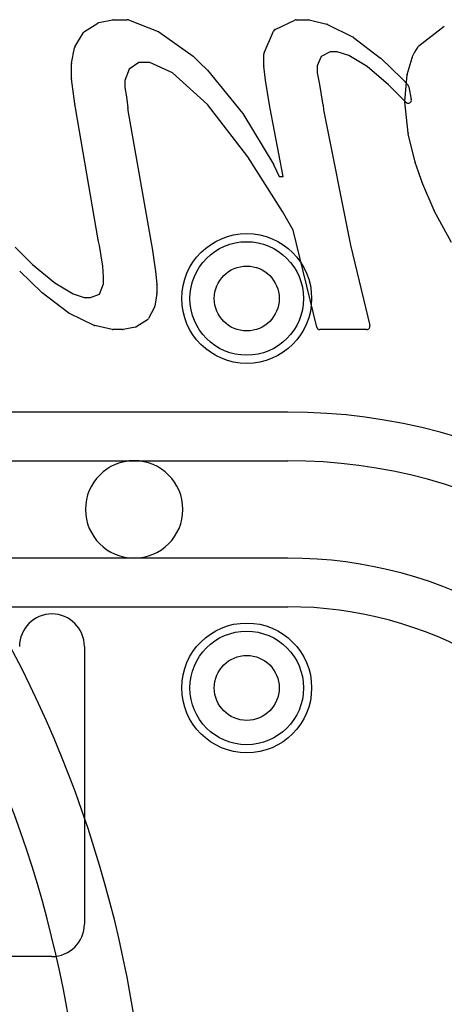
# Model space of a CAD drawing. Extents: x -1.5 to 30.7, y -0.5 to 30.
# Tile 17 of 23: x 20.7 to 22, y 19.3 to 22.4. Entities that reach past the tile are written whole.
import ezdxf

# ---------------------------------------------------------------- set-up
doc = ezdxf.new("R2010")
doc.units = 0
for name, color, linetype in [('Hole', 1, 'CONTINUOUS'), ('L1', 3, 'CONTINUOUS'), ('L2', 3, 'CONTINUOUS'), ('L3', 3, 'CONTINUOUS'), ('L4', 3, 'CONTINUOUS'), ('PartsSilk-B', 221, 'CONTINUOUS'), ('Resist-A', 2, 'CONTINUOUS'), ('Resist-B', 2, 'CONTINUOUS'), ('Silk-B', 140, 'CONTINUOUS')]:
    doc.layers.add(name, color=color, linetype=linetype)

msp = doc.modelspace()

# ---------------------------------------------------------------- linework, layer by layer
at = {"layer": 'Hole'}
for centre in [(21.4, 21.5), (21.4, 20.3)]:
    msp.add_circle(centre, 0.1, dxfattribs=at)
at = {"layer": 'L1'}
for centre in [(21.4, 21.5), (21.4, 20.3)]:
    msp.add_circle(centre, 0.2, dxfattribs=at)
at = {"layer": 'L2'}
for centre in [(21.4, 21.5), (21.4, 20.3)]:
    msp.add_circle(centre, 0.2, dxfattribs=at)
for centre, radius, start, end in [((17.4, 18.69999), 3.70004, 0.00015, 29.41913), ((17.4, 18.7), 3.5, 0, 29.41915)]:
    msp.add_arc(centre, radius, start, end, dxfattribs=at)
at = {"layer": 'L3'}
for centre in [(21.4, 21.5), (21.4, 20.3)]:
    msp.add_circle(centre, 0.2, dxfattribs=at)
at = {"layer": 'L4'}
for p, q in [((21.52664, 21.15004), (20.61379, 21.15004)), ((20.59349, 21), (21.05331, 21)), ((21.05331, 21), (21.52664, 21)), ((21.05331, 20.7), (20.59349, 20.7)), ((21.52664, 20.7), (21.05331, 20.7)), ((20.61379, 20.54996), (21.52664, 20.54996))]:
    msp.add_line(p, q, dxfattribs=at)
for centre in [(21.4, 21.5), (21.4, 20.3)]:
    msp.add_circle(centre, 0.2, dxfattribs=at)
for centre, radius, start, end in [((21.52664, 19.34999), 1.80005, 30.00028, 90), ((21.05331, 20.85), 0.15, 90, -90), ((21.05331, 20.85), 0.15, -90, 90), ((21.52664, 19.35), 1.65, 30.00003, 90), ((21.52664, 19.35), 1.35, 29.99996, 90), ((21.52664, 19.35), 1.19996, 29.99949, 90)]:
    msp.add_arc(centre, radius, start, end, dxfattribs=at)
at = {"layer": 'PartsSilk-B'}
for p, q in [((20.90048, 22.32247), (20.94158, 22.34876)), ((20.9449, 22.35012), (20.98634, 22.35891)), ((20.98841, 22.35913), (21.03176, 22.35913)), ((21.03542, 22.35844), (21.1271, 22.32242)), ((21.48761, 22.32873), (21.54822, 22.35813)), ((21.55258, 22.35913), (21.58999, 22.35913)), ((21.59237, 22.35884), (21.64679, 22.34553)), ((21.64889, 22.34476), (21.72773, 22.30528)), ((21.93047, 22.27832), (22.00854, 22.33963)), ((20.87092, 22.27519), (20.89729, 22.31919)), ((21.12921, 22.32128), (21.23512, 22.2464)), ((21.45362, 22.25699), (21.48281, 22.32374)), ((21.72932, 22.30428), (21.81222, 22.24088)), ((20.86023, 22.22495), (20.8697, 22.27202)), ((21.91731, 22.25949), (21.92832, 22.276)), ((21.23636, 22.24536), (21.25568, 22.22638)), ((21.45278, 22.21703), (21.45278, 22.25298)), ((21.62978, 22.24556), (21.61742, 22.2174)), ((21.65719, 22.26033), (21.62978, 22.24556)), ((21.67852, 22.26033), (21.65719, 22.26033)), ((21.7148, 22.24905), (21.67852, 22.26033)), ((21.77102, 22.21507), (21.7148, 22.24905)), ((21.89464, 22.19063), (21.90923, 22.24176)), ((21.90974, 22.24316), (21.91652, 22.25808)), ((20.86003, 22.17802), (20.86003, 22.22298)), ((21.06776, 22.2274), (21.03805, 22.20673)), ((21.10121, 22.2274), (21.06776, 22.2274)), ((21.17158, 22.19513), (21.10121, 22.2274)), ((21.25568, 22.22638), (21.27806, 22.20466)), ((21.45761, 22.17305), (21.45284, 22.21592)), ((21.61742, 22.2174), (21.61742, 22.1958)), ((21.83688, 22.15848), (21.77102, 22.21507)), ((21.81307, 22.24016), (21.87824, 22.17769)), ((21.03805, 22.20673), (21.02468, 22.17173)), ((21.27963, 22.09828), (21.17158, 22.19513)), ((21.27884, 22.20381), (21.38695, 22.07155)), ((21.61742, 22.1958), (21.62409, 22.15935)), ((21.887, 22.10827), (21.8943, 22.18879)), ((20.87024, 22.09976), (20.86012, 22.17672)), ((21.02468, 22.17173), (21.02468, 22.15051)), ((21.02468, 22.15051), (21.0299, 22.12193)), ((21.46872, 22.1029), (21.45767, 22.17259)), ((21.62411, 22.15923), (21.63492, 22.09595)), ((21.89008, 22.1047), (21.83688, 22.15848)), ((21.87875, 22.17717), (21.89702, 22.15691)), ((21.8994, 22.15215), (21.907, 22.11367)), ((21.02999, 22.12128), (21.03393, 22.08739)), ((20.87239, 22.08746), (20.8703, 22.09932)), ((21.40311, 21.93684), (21.27963, 22.09828)), ((21.47182, 22.08595), (21.46876, 22.10267)), ((21.63496, 22.09565), (21.63696, 22.0813)), ((21.89727, 22.00916), (21.88701, 22.10631)), ((20.94232, 21.6807), (20.87239, 22.08746)), ((21.03395, 22.08524), (21.0334, 22.07976)), ((21.0334, 22.07976), (21.10547, 21.67171)), ((21.38778, 22.07037), (21.48335, 21.91145)), ((21.51244, 21.87547), (21.47184, 22.08586)), ((21.63696, 22.0813), (21.7198, 21.66401)), ((21.91896, 21.91974), (21.8975, 22.00784)), ((21.51014, 21.76845), (21.40311, 21.93684)), ((21.48385, 21.91051), (21.50011, 21.87547)), ((21.92868, 21.89049), (21.91919, 21.91895)), ((21.93942, 21.86031), (21.92874, 21.89029)), ((21.50011, 21.87547), (21.51244, 21.87547)), ((21.97713, 21.77096), (21.93963, 21.85978)), ((21.54333, 21.71083), (21.51014, 21.76845)), ((22.03047, 21.67263), (21.97755, 21.77008)), ((21.61557, 21.4118), (21.54333, 21.71083)), ((20.94648, 21.66337), (20.94246, 21.68005)), ((21.10547, 21.67171), (21.10848, 21.65533)), ((21.7198, 21.66401), (21.77913, 21.41648)), ((20.68713, 21.65774), (20.74054, 21.60483)), ((20.95675, 21.5993), (20.94648, 21.66337)), ((21.10853, 21.65497), (21.11904, 21.58343)), ((20.74054, 21.60483), (20.8087, 21.54823)), ((20.76919, 21.51814), (20.70114, 21.58377)), ((20.95883, 21.56649), (20.95675, 21.5993)), ((21.11909, 21.58308), (21.12342, 21.54403)), ((20.8087, 21.54823), (20.86565, 21.51428)), ((20.94669, 21.51364), (20.95883, 21.54503)), ((20.95883, 21.54503), (20.95883, 21.56649)), ((21.12348, 21.54293), (21.12348, 21.51725)), ((20.85201, 21.45496), (20.77007, 21.51739)), ((20.86565, 21.51428), (20.89885, 21.50294)), ((20.91917, 21.50294), (20.94669, 21.51364)), ((21.12336, 21.51571), (21.11729, 21.47669)), ((20.89885, 21.50294), (20.91917, 21.50294)), ((20.92959, 21.41713), (20.85371, 21.45391)), ((21.11626, 21.47357), (21.09753, 21.43803)), ((21.09407, 21.43427), (21.06115, 21.4132)), ((20.98515, 21.40439), (20.93176, 21.41637)), ((21.01738, 21.40415), (20.98734, 21.40415)), ((21.05767, 21.4118), (21.01929, 21.40433)), ((21.76941, 21.40415), (21.62529, 21.40415)), ((20.9, 20.42778), (20.9, 19.57222)), ((20.8, 19.47222), (20.14815, 19.47222))]:
    msp.add_line(p, q, dxfattribs=at)
for centre, radius, start, end in [((20.94697, 22.34034), 0.01, 101.95065, 122.62504), ((20.98841, 22.34913), 0.01, 90, 101.95065), ((21.03176, 22.34913), 0.01, 68.53894, 90), ((21.55258, 22.34913), 0.01, 90, 115.84761), ((21.58999, 22.34913), 0.01, 76.22786, 90), ((21.64441, 22.33582), 0.01, 63.3837, 76.22786), ((20.90587, 22.31405), 0.01, 122.62504, 149.07554), ((21.12344, 22.31311), 0.01, 54.76864, 68.53894), ((21.49197, 22.31973), 0.01, 115.84761, 156.3575), ((21.72325, 22.29634), 0.01, 52.60268, 63.3837), ((20.8795, 22.27005), 0.01, 149.07554, 168.63386), ((21.93664, 22.27045), 0.01, 128.09608, 146.29511), ((21.22935, 22.23823), 0.01, 45.48623, 54.76864), ((21.46278, 22.25298), 0.01, 156.3575, 180), ((21.80615, 22.23294), 0.01, 46.21543, 52.60268), ((21.91885, 22.23902), 0.01, 155.56078, 164.07942), ((21.92562, 22.25394), 0.01, 146.26223, 155.55053), ((20.87003, 22.22298), 0.01, 168.63386, 180), ((21.46278, 22.21703), 0.01, 180, -173.62818), ((21.2711, 22.19748), 0.01, 39.27731, 45.89138), ((21.90426, 22.18789), 0.01, 164.10181, 174.82333), ((20.87003, 22.17802), 0.01, 180, -172.52658), ((21.46755, 22.17416), 0.01, -173.62818, -170.9708), ((21.61425, 22.15755), 0.01, 9.6695, 10.36632), ((21.87132, 22.17047), 0.01, 42.04255, 46.21543), ((21.88959, 22.15021), 0.01, 11.18633, 42.04255), ((21.02006, 22.12013), 0.01, 6.60603, 10.36632), ((20.88015, 22.10106), 0.01, -172.52658, -169.98207), ((21.4786, 22.10447), 0.01, -170.9708, -169.63368), ((21.62506, 22.09427), 0.01, 7.93555, 9.6695), ((21.89695, 22.10736), 0.01, 174.77442, -173.97337), ((21.89719, 22.11173), 0.01, -135.32416, 11.18633), ((21.024, 22.08624), 0.01, -5.7391, 6.60603), ((21.37921, 22.06522), 0.01, 31.00307, 39.27731), ((21.48166, 22.08775), 0.01, -169.63368, -169.10582), ((21.90722, 22.01021), 0.01, -173.97601, -166.30909), ((21.47478, 21.9063), 0.01, 24.8992, 31.00307), ((21.92868, 21.92211), 0.01, -166.29711, -161.55909), ((21.93829, 21.89326), 0.01, -163.92083, -162.70256), ((21.94884, 21.86367), 0.01, -160.3693, -157.1103), ((21.98634, 21.77485), 0.01, -157.10241, -151.49751), ((20.95218, 21.68239), 0.01, -170.27403, -166.46414), ((21.09864, 21.65352), 0.01001, 8.34087, 10.42266), ((20.70808, 21.59097), 0.01, -137.391, -133.94659), ((21.10915, 21.58198), 0.01, 6.31488, 8.34087), ((21.11348, 21.54293), 0.01, 0, 6.31488), ((20.77613, 21.52534), 0.01, -133.94659, -127.31697), ((21.11348, 21.51725), 0.01, -8.85943, 0), ((20.85807, 21.46291), 0.01, -127.31697, -115.84761), ((21.10741, 21.47823), 0.01, -27.76921, -8.85943), ((21.08868, 21.44269), 0.01, -57.37496, -27.76921), ((20.93395, 21.42613), 0.01, -115.84761, -102.64685), ((20.98734, 21.41415), 0.01, -102.64685, -90), ((21.01738, 21.41415), 0.01, -90, -78.99334), ((21.05576, 21.42162), 0.01, -78.99334, -57.37496), ((21.62529, 21.41415), 0.01, -166.40844, -90), ((21.76941, 21.41415), 0.01, -90, 13.48013), ((20.8, 20.42778), 0.1, 0, 180), ((20.8, 19.57222), 0.1, -90, 0)]:
    msp.add_arc(centre, radius, start, end, dxfattribs=at)
at = {"layer": 'Resist-A'}
for centre in [(21.4, 21.5), (21.4, 20.3)]:
    msp.add_circle(centre, 0.175, dxfattribs=at)
at = {"layer": 'Resist-B'}
for centre in [(21.4, 21.5), (21.4, 20.3)]:
    msp.add_circle(centre, 0.175, dxfattribs=at)
at = {"layer": 'Silk-B'}
for p, q in [((20.90048, 22.32247), (20.94158, 22.34876)), ((20.9449, 22.35012), (20.98634, 22.35891)), ((20.98841, 22.35913), (21.03176, 22.35913)), ((21.03542, 22.35844), (21.1271, 22.32242)), ((21.48761, 22.32873), (21.54822, 22.35813)), ((21.55258, 22.35913), (21.58999, 22.35913)), ((21.59237, 22.35884), (21.64679, 22.34553)), ((21.64889, 22.34476), (21.72773, 22.30528)), ((21.93047, 22.27832), (22.00854, 22.33963)), ((20.87092, 22.27519), (20.89729, 22.31919)), ((21.12921, 22.32128), (21.23512, 22.2464)), ((21.45362, 22.25699), (21.48281, 22.32374)), ((21.72932, 22.30428), (21.81222, 22.24088)), ((20.86023, 22.22495), (20.8697, 22.27202)), ((21.91731, 22.25949), (21.92832, 22.276)), ((21.23636, 22.24536), (21.25568, 22.22638)), ((21.45278, 22.21703), (21.45278, 22.25298)), ((21.62978, 22.24556), (21.61742, 22.2174)), ((21.65719, 22.26033), (21.62978, 22.24556)), ((21.67852, 22.26033), (21.65719, 22.26033)), ((21.7148, 22.24905), (21.67852, 22.26033)), ((21.77102, 22.21507), (21.7148, 22.24905)), ((21.89464, 22.19063), (21.90923, 22.24176)), ((21.90974, 22.24316), (21.91652, 22.25808)), ((20.86003, 22.17802), (20.86003, 22.22298)), ((21.06776, 22.2274), (21.03805, 22.20673)), ((21.10121, 22.2274), (21.06776, 22.2274)), ((21.17158, 22.19513), (21.10121, 22.2274)), ((21.25568, 22.22638), (21.27806, 22.20466)), ((21.45761, 22.17305), (21.45284, 22.21592)), ((21.61742, 22.2174), (21.61742, 22.1958)), ((21.83688, 22.15848), (21.77102, 22.21507)), ((21.81307, 22.24016), (21.87824, 22.17769)), ((21.03805, 22.20673), (21.02468, 22.17173)), ((21.27963, 22.09828), (21.17158, 22.19513)), ((21.27884, 22.20381), (21.38695, 22.07155)), ((21.61742, 22.1958), (21.62409, 22.15935)), ((21.887, 22.10827), (21.8943, 22.18879)), ((20.87024, 22.09976), (20.86012, 22.17672)), ((21.02468, 22.17173), (21.02468, 22.15051)), ((21.02468, 22.15051), (21.0299, 22.12193)), ((21.46872, 22.1029), (21.45767, 22.17259)), ((21.62411, 22.15923), (21.63492, 22.09595)), ((21.89008, 22.1047), (21.83688, 22.15848)), ((21.87875, 22.17717), (21.89702, 22.15691)), ((21.8994, 22.15215), (21.907, 22.11367)), ((21.02999, 22.12128), (21.03393, 22.08739)), ((20.87239, 22.08746), (20.8703, 22.09932)), ((21.40311, 21.93684), (21.27963, 22.09828)), ((21.47182, 22.08595), (21.46876, 22.10267)), ((21.63496, 22.09565), (21.63696, 22.0813)), ((21.89727, 22.00916), (21.88701, 22.10631)), ((20.94232, 21.6807), (20.87239, 22.08746)), ((21.03395, 22.08524), (21.0334, 22.07976)), ((21.0334, 22.07976), (21.10547, 21.67171)), ((21.38778, 22.07037), (21.48335, 21.91145)), ((21.51244, 21.87547), (21.47184, 22.08586)), ((21.63696, 22.0813), (21.7198, 21.66401)), ((21.91896, 21.91974), (21.8975, 22.00784)), ((21.51014, 21.76845), (21.40311, 21.93684)), ((21.48385, 21.91051), (21.50011, 21.87547)), ((21.92868, 21.89049), (21.91919, 21.91895)), ((21.93942, 21.86031), (21.92874, 21.89029)), ((21.50011, 21.87547), (21.51244, 21.87547)), ((21.97713, 21.77096), (21.93963, 21.85978)), ((21.54333, 21.71083), (21.51014, 21.76845)), ((22.03047, 21.67263), (21.97755, 21.77008)), ((21.61557, 21.4118), (21.54333, 21.71083)), ((20.94648, 21.66337), (20.94246, 21.68005)), ((21.10547, 21.67171), (21.10848, 21.65533)), ((21.7198, 21.66401), (21.77913, 21.41648)), ((20.68713, 21.65774), (20.74054, 21.60483)), ((20.95675, 21.5993), (20.94648, 21.66337)), ((21.10853, 21.65497), (21.11904, 21.58343)), ((20.74054, 21.60483), (20.8087, 21.54823)), ((20.76919, 21.51814), (20.70114, 21.58377)), ((20.95883, 21.56649), (20.95675, 21.5993)), ((21.11909, 21.58308), (21.12342, 21.54403)), ((20.8087, 21.54823), (20.86565, 21.51428)), ((20.94669, 21.51364), (20.95883, 21.54503)), ((20.95883, 21.54503), (20.95883, 21.56649)), ((21.12348, 21.54293), (21.12348, 21.51725)), ((20.85201, 21.45496), (20.77007, 21.51739)), ((20.86565, 21.51428), (20.89885, 21.50294)), ((20.91917, 21.50294), (20.94669, 21.51364)), ((21.12336, 21.51571), (21.11729, 21.47669)), ((20.89885, 21.50294), (20.91917, 21.50294)), ((20.92959, 21.41713), (20.85371, 21.45391)), ((21.11626, 21.47357), (21.09753, 21.43803)), ((21.09407, 21.43427), (21.06115, 21.4132)), ((20.98515, 21.40439), (20.93176, 21.41637)), ((21.01738, 21.40415), (20.98734, 21.40415)), ((21.05767, 21.4118), (21.01929, 21.40433)), ((21.76941, 21.40415), (21.62529, 21.40415)), ((20.9, 20.42778), (20.9, 19.57222)), ((20.8, 19.47222), (20.14815, 19.47222))]:
    msp.add_line(p, q, dxfattribs=at)
for centre, radius, start, end in [((20.94697, 22.34034), 0.01, 101.95065, 122.62504), ((20.98841, 22.34913), 0.01, 90, 101.95065), ((21.03176, 22.34913), 0.01, 68.53894, 90), ((21.55258, 22.34913), 0.01, 90, 115.84761), ((21.58999, 22.34913), 0.01, 76.22786, 90), ((21.64441, 22.33582), 0.01, 63.3837, 76.22786), ((20.90587, 22.31405), 0.01, 122.62504, 149.07554), ((21.12344, 22.31311), 0.01, 54.76864, 68.53894), ((21.49197, 22.31973), 0.01, 115.84761, 156.3575), ((21.72325, 22.29634), 0.01, 52.60268, 63.3837), ((20.8795, 22.27005), 0.01, 149.07554, 168.63386), ((21.93664, 22.27045), 0.01, 128.09608, 146.29511), ((21.22935, 22.23823), 0.01, 45.48623, 54.76864), ((21.46278, 22.25298), 0.01, 156.3575, 180), ((21.80615, 22.23294), 0.01, 46.21543, 52.60268), ((21.91885, 22.23902), 0.01, 155.56078, 164.07942), ((21.92562, 22.25394), 0.01, 146.26223, 155.55053), ((20.87003, 22.22298), 0.01, 168.63386, 180), ((21.46278, 22.21703), 0.01, 180, -173.62818), ((21.2711, 22.19748), 0.01, 39.27731, 45.89138), ((21.90426, 22.18789), 0.01, 164.10181, 174.82333), ((20.87003, 22.17802), 0.01, 180, -172.52658), ((21.46755, 22.17416), 0.01, -173.62818, -170.9708), ((21.61425, 22.15755), 0.01, 9.6695, 10.36632), ((21.87132, 22.17047), 0.01, 42.04255, 46.21543), ((21.88959, 22.15021), 0.01, 11.18633, 42.04255), ((21.02006, 22.12013), 0.01, 6.60603, 10.36632), ((20.88015, 22.10106), 0.01, -172.52658, -169.98207), ((21.4786, 22.10447), 0.01, -170.9708, -169.63368), ((21.62506, 22.09427), 0.01, 7.93555, 9.6695), ((21.89695, 22.10736), 0.01, 174.77442, -173.97337), ((21.89719, 22.11173), 0.01, -135.32416, 11.18633), ((21.024, 22.08624), 0.01, -5.7391, 6.60603), ((21.37921, 22.06522), 0.01, 31.00307, 39.27731), ((21.48166, 22.08775), 0.01, -169.63368, -169.10582), ((21.90722, 22.01021), 0.01, -173.97601, -166.30909), ((21.47478, 21.9063), 0.01, 24.8992, 31.00307), ((21.92868, 21.92211), 0.01, -166.29711, -161.55909), ((21.93829, 21.89326), 0.01, -163.92083, -162.70256), ((21.94884, 21.86367), 0.01, -160.3693, -157.1103), ((21.98634, 21.77485), 0.01, -157.10241, -151.49751), ((20.95218, 21.68239), 0.01, -170.27403, -166.46414), ((21.09864, 21.65352), 0.01001, 8.34087, 10.42266), ((20.70808, 21.59097), 0.01, -137.391, -133.94659), ((21.10915, 21.58198), 0.01, 6.31488, 8.34087), ((21.11348, 21.54293), 0.01, 0, 6.31488), ((20.77613, 21.52534), 0.01, -133.94659, -127.31697), ((21.11348, 21.51725), 0.01, -8.85943, 0), ((20.85807, 21.46291), 0.01, -127.31697, -115.84761), ((21.10741, 21.47823), 0.01, -27.76921, -8.85943), ((21.08868, 21.44269), 0.01, -57.37496, -27.76921), ((20.93395, 21.42613), 0.01, -115.84761, -102.64685), ((20.98734, 21.41415), 0.01, -102.64685, -90), ((21.01738, 21.41415), 0.01, -90, -78.99334), ((21.05576, 21.42162), 0.01, -78.99334, -57.37496), ((21.62529, 21.41415), 0.01, -166.40844, -90), ((21.76941, 21.41415), 0.01, -90, 13.48013), ((20.8, 20.42778), 0.1, 0, 180), ((20.8, 19.57222), 0.1, -90, 0)]:
    msp.add_arc(centre, radius, start, end, dxfattribs=at)

doc.saveas('drawing.dxf')
